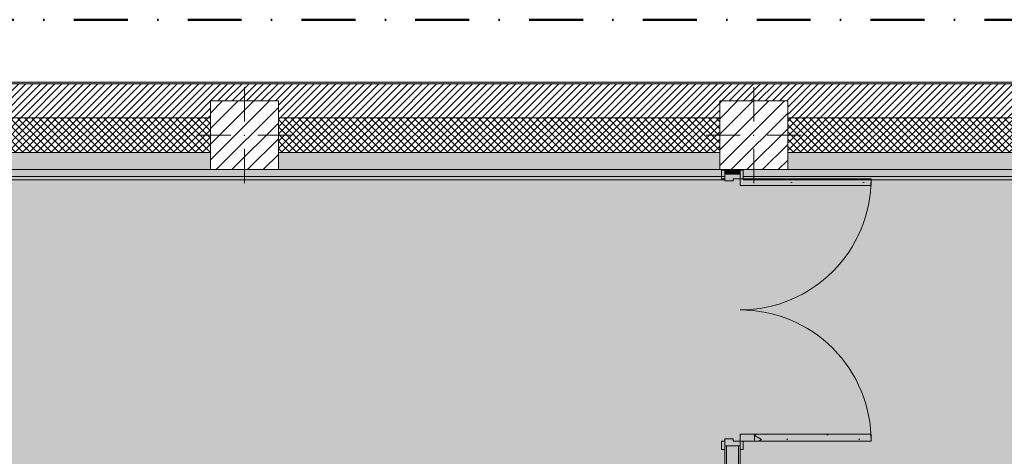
# Model space of a CAD drawing. Header units: millimetres. Extents: x -40968 to 13979, y -19284 to 4746.
# Tile 72 of 113: x -23033 to -17234, y 2175 to 4746. Entities that reach past the tile are written whole.
import ezdxf

# ---------------------------------------------------------------- set-up
doc = ezdxf.new("R2010")
doc.units = ezdxf.units.MM
doc.header["$MEASUREMENT"] = 0
doc.linetypes.add('Punto & Rayas', pattern=[670.277762, 317.5, -176.388889, 0, -176.388874])
doc.linetypes.add('Wipeout_Contour', pattern=[1000, 0, -1000])
for name, color, linetype, lineweight, true_color in [('01_2D_Ambit_Pluma_Nº__242', 7, 'Continuous', 50, 0xfb0013), ('12_FAÇ_Façana_Pluma_Nº__102', 7, 'Continuous', 5, 0xcccccc), ('12_FAÇ_Façana_Pluma_Nº__174', 7, 'Continuous', 13, 0xe4ad2c), ('12_FAÇ_Façana_Pluma_Nº__176', 7, 'Continuous', 15, 0x93a0c6), ('14_PAV_Paviment existent_Pluma_Nº__197', 7, 'Continuous', 0, 0xffe68e), ('Nuevo_08_E_Envans secs_Pluma_Nº__176', 7, 'Continuous', 15, 0x93a0c6), ('Puertas Archicad_Pluma_Nº__3', 7, 'Continuous', 5, 0xa4a4a4)]:
    doc.layers.add(name, color=color, linetype=linetype, lineweight=lineweight, true_color=true_color)
for name, color, linetype, lineweight in [('08_E_Envans secs_Pluma_Nº__7', 7, 'Continuous', 5), ('10_ESTR_Pilars_Pluma_Nº__20', 1, 'Continuous', 5), ('10_ESTR_Pilars_Pluma_Nº__28', 7, 'Continuous', 20), ('10_ESTR_Pilars_Pluma_Nº__42', 8, 'Continuous', 25), ('12_FAÇ_Façana_Pluma_Nº__2', 8, 'Continuous', 5), ('12_FAÇ_Façana_Pluma_Nº__7', 7, 'Continuous', 5), ('Nuevo_08_E_Envans secs_Pluma_Nº__1', 7, 'Continuous', 5), ('Nuevo_08_E_Envans secs_Pluma_Nº__7', 7, 'Continuous', 5), ('Nuevo_12_FAÇ_Façana_Pluma_Nº__1', 7, 'Continuous', 5), ('Puertas Archicad_Pluma_Nº__1', 7, 'Continuous', 5), ('Puertas Archicad_Pluma_Nº__7', 7, 'Continuous', 5)]:
    doc.layers.add(name, color=color, linetype=linetype, lineweight=lineweight)
for name, color, linetype in [('10_ESTR_Pilars', 7, 'Continuous'), ('12_FAÇ_Façana', 7, 'Continuous'), ('14_PAV_Paviment existent', 7, 'Continuous'), ('Nuevo_08_E_Envans secs', 7, 'Continuous'), ('Puertas Archicad', 7, 'Continuous')]:
    doc.layers.add(name, color=color, linetype=linetype)
pattern_1 = [(45, (0, 0), (-21.213203, 21.213203), []), (135, (0, 0), (21.213203, 21.213203), [])]
pattern_2 = [(0, (0, 0), (0, 779.4), [48.75, -401.25]), (0, (225, 389.7), (0, 779.4), [48.75, -401.25]), (60, (0, 0), (-675, 389.7), [48.75, -401.25]), (60, (450, 0), (-675, 389.7), [48.75, -401.25]), (120, (48.75, 0), (675, 389.7), [48.75, -401.25]), (120, (498.75, 0), (675, 389.7), [48.75, -401.25]), (0, (0, 75), (0, 150), [0, -150, 0, -225]), (45, (75, 75), (-106.066, 106.066), [0, -112.5, 0, -187.5])]
pattern_3 = [(45, (0, 0), (-45.96194, 45.96194), [])]

# ---------------------------------------------------------------- blocks, each defined once
blk = doc.blocks.new('Forjado_3_1', base_point=(7332.1, 1999.6))
at = {"layer": '14_PAV_Paviment existent_Pluma_Nº__197', "linetype": 'Continuous', "lineweight": 0, "true_color": 0xffe68e}
blk.add_hatch(color=41, dxfattribs=at).paths.add_polyline_path([(7332.1, 1999.6), (7332.1, 3863.5), (-28267.5, 3863.5), (-28277.4, 1999.6)])
at = {"layer": '14_PAV_Paviment existent_Pluma_Nº__197', "color": 41, "linetype": 'Continuous', "lineweight": 0, "true_color": 0xffe68e, "flags": 128}
blk.add_lwpolyline([(7332.1, 1999.6), (-28277.4, 1999.6), (-28267.5, 3863.5), (7332.1, 3863.5)], close=True, dxfattribs=at)
blk = doc.blocks.new('Muro_3_1', base_point=(11882.6, 4378.5))
at = {"layer": '12_FAÇ_Façana_Pluma_Nº__102', "linetype": 'Continuous', "lineweight": 0, "true_color": 0xe5e5e5}
for points in [[(-25895.4, 3963.5), (-25995.4, 3863.5), (-21909.8, 3863.5), (-21909.8, 3963.5)], [(-21509.8, 3963.5), (-21509.8, 3863.5), (-18909.8, 3863.5), (-18909.8, 3963.5)], [(-7400.5, 3963.5), (-18509.8, 3963.5), (-18509.8, 3863.5), (-7400.5, 3863.5)]]:
    blk.add_hatch(color=254, dxfattribs=at).paths.add_polyline_path(points)
at = {"layer": '12_FAÇ_Façana_Pluma_Nº__174', "linetype": 'Continuous', "lineweight": 13, "true_color": 0xe4ad2c}
h = blk.add_hatch(dxfattribs=at)
h.set_pattern_fill('SATE_Aislamiento_0001', color=42, style=0, pattern_type=2)
h.set_pattern_definition(pattern_1)
h.paths.add_polyline_path([(-21909.8, 4168.5), (-25895.4, 4168.5), (-25895.4, 4143.5), (-25895.4, 3963.5), (-21909.8, 3963.5)])
h = blk.add_hatch(dxfattribs=at)
h.set_pattern_fill('SATE_Aislamiento_0001', color=42, style=0, pattern_type=2)
h.set_pattern_definition(pattern_1)
h.paths.add_polyline_path([(-21509.8, 3963.5), (-18909.8, 3963.5), (-18909.8, 4168.5), (-21509.8, 4168.5)])
h = blk.add_hatch(dxfattribs=at)
h.set_pattern_fill('SATE_Aislamiento_0001', color=42, style=0, pattern_type=2)
h.set_pattern_definition(pattern_1)
h.paths.add_polyline_path([(-18509.8, 3963.5), (-7400.5, 3963.5), (-7400.5, 4168.5), (-18509.8, 4168.5)])
at = {"layer": '12_FAÇ_Façana_Pluma_Nº__176', "linetype": 'Continuous', "lineweight": 0, "true_color": 0x495063}
blk.add_hatch(color=251, dxfattribs=at).paths.add_polyline_path([(-25995.4, 4378.5), (-25995.4, 4368.5), (-1257.3, 4368.5), (-1257.3, 4378.5)])
at = {"layer": '12_FAÇ_Façana_Pluma_Nº__2', "linetype": 'Continuous', "lineweight": 5}
h = blk.add_hatch(dxfattribs=at)
h.set_pattern_fill('Ceramic_0001', color=8, style=0, pattern_type=2)
h.set_pattern_definition([(45, (0, 0), (-21.213203, 21.213203), [])])
h.paths.add_polyline_path([(-25995.4, 4168.5), (-21909.8, 4168.5), (-21909.8, 4268), (-21509.8, 4268), (-21509.8, 4168.5), (-18909.8, 4168.5), (-18909.8, 4268), (-18509.8, 4268), (-18509.8, 4168.5), (-7400.5, 4168.5), (-7400.5, 4268), (-7000.5, 4268), (-7000.5, 4168.5), (-2000.5, 4168.5), (-2000.5, 4268), (-1600.5, 4268), (-1600.5, 4168.5), (-1257.3, 4168.5), (-1257.3, 4368.5), (-25995.4, 4368.5)])
at = {"layer": '12_FAÇ_Façana_Pluma_Nº__7', "color": 7, "linetype": 'Continuous', "lineweight": 5}
for p, q in [((-1257.3, 4368.5), (-25995.4, 4368.5)), ((-21909.8, 4168.5), (-25895.4, 4168.5)), ((-18909.8, 4168.5), (-21509.8, 4168.5)), ((-7400.5, 4168.5), (-18509.8, 4168.5)), ((-25895.4, 3963.5), (-21909.8, 3963.5)), ((-21509.8, 3963.5), (-18909.8, 3963.5)), ((-18509.8, 3963.5), (-7400.5, 3963.5))]:
    blk.add_line(p, q, dxfattribs=at)
at = {"layer": '12_FAÇ_Façana_Pluma_Nº__7', "color": 7, "linetype": 'Continuous', "lineweight": 5, "flags": 128}
for points in [[(-1257.3, 4378.5), (-25995.4, 4378.5)], [(-25995.4, 3863.5), (-21909.8, 3863.5)], [(-21509.8, 3863.5), (-18909.8, 3863.5)], [(-18509.8, 3863.5), (-7400.5, 3863.5)]]:
    blk.add_lwpolyline(points, dxfattribs=at)
blk = doc.blocks.new('Puerta Doble 27_2')
at = {"layer": 'Puertas Archicad', "linetype": 'Continuous', "lineweight": 0, "true_color": 0xffffff}
h = blk.add_hatch(dxfattribs=at)
h.set_pattern_fill('Hormigón_en_Masa_0001', style=0, pattern_type=2)
h.set_pattern_definition(pattern_2)
h.paths.add_polyline_path([(-772, 772), (-772, 0), (-732, 0), (-732, 772)])
h = blk.add_hatch(dxfattribs=at)
h.set_pattern_fill('Hormigón_en_Masa_0001', style=0, pattern_type=2)
h.set_pattern_definition(pattern_2)
h.paths.add_polyline_path([(772, 772), (732, 772), (732, 0), (772, 0)])
h = blk.add_hatch(dxfattribs=at)
h.set_pattern_fill('Hormigón_en_Masa_0001', style=0, pattern_type=2)
h.set_pattern_definition(pattern_2)
h.paths.add_polyline_path([(-772, 0), (-772, 19), (-822, 19), (-822, 0)])
h = blk.add_hatch(dxfattribs=at)
h.set_pattern_fill('Hormigón_en_Masa_0001', style=0, pattern_type=2)
h.set_pattern_definition(pattern_2)
h.paths.add_polyline_path([(772, 19), (772, 0), (822, 0), (822, 19)])
h = blk.add_hatch(dxfattribs=at)
h.set_pattern_fill('Hormigón_en_Masa_0001', style=0, pattern_type=2)
h.set_pattern_definition(pattern_2)
h.paths.add_polyline_path([(-772, -109), (-772, -90), (-822, -90), (-822, -109)])
h = blk.add_hatch(dxfattribs=at)
h.set_pattern_fill('Hormigón_en_Masa_0001', style=0, pattern_type=2)
h.set_pattern_definition(pattern_2)
h.paths.add_polyline_path([(772, -90), (772, -109), (822, -109), (822, -90)])
at = {"layer": 'Puertas Archicad_Pluma_Nº__1', "color": 7, "linetype": 'Continuous', "lineweight": 5}
for p, q in [((-772, 772), (-772, 0)), ((-732, 772), (-772, 772)), ((-732, 0), (-732, 772)), ((732, 0), (732, 772)), ((732, 772), (772, 772)), ((772, 772), (772, 0)), ((-772, 0), (-800, 0)), ((-800, 0), (-800, -90)), ((-772, -40), (-772, 0)), ((-772, 0), (-732, 0)), ((772, 0), (732, 0)), ((800, 0), (772, 0)), ((772, 0), (772, -40)), ((800, -90), (800, 0)), ((-760, -40), (-772, -40)), ((-760, -90), (-760, -40)), ((772, -40), (760, -40)), ((760, -40), (760, -90)), ((-800, -90), (-760, -90)), ((760, -90), (800, -90))]:
    blk.add_line(p, q, dxfattribs=at)
at = {"layer": 'Puertas Archicad_Pluma_Nº__3', "color": 253, "linetype": 'Continuous', "lineweight": 5, "true_color": 0xa4a4a4}
for p, q in [((-822, 0), (-822, 19)), ((-822, 19), (-772, 19)), ((-772, 0), (-822, 0)), ((-772, 19), (-772, 0)), ((772, 19), (822, 19)), ((772, 0), (772, 19)), ((822, 0), (772, 0)), ((822, 19), (822, 0)), ((-822, -109), (-822, -90)), ((-822, -90), (-772, -90)), ((-772, -109), (-822, -109)), ((-772, -90), (-772, -109)), ((772, -90), (822, -90)), ((772, -109), (772, -90)), ((822, -109), (772, -109)), ((822, -90), (822, -109))]:
    blk.add_line(p, q, dxfattribs=at)
for centre, start, end in [((-772, 0), 0, 90), ((772, 0), 90, 180)]:
    blk.add_arc(centre, 772, start, end, dxfattribs=at)
at = {"layer": 'Puertas Archicad_Pluma_Nº__7', "color": 7, "linetype": 'Continuous', "lineweight": 5}
for p, q in [((-800, 0), (-822, 0)), ((-800, 0), (-822, 0)), ((-800, 0), (-800, -10)), ((-800, 0), (-800, -10)), ((800, 0), (800, -10)), ((800, 0), (800, -10)), ((800, 0), (822, 0)), ((800, 0), (822, 0)), ((-800, -10), (-800, -80)), ((-800, -10), (-800, -80)), ((800, -10), (800, -80)), ((800, -10), (800, -80)), ((-800, -90), (-822, -90)), ((-800, -90), (-822, -90)), ((-800, -80), (-800, -90)), ((-800, -80), (-800, -90)), ((800, -80), (800, -90)), ((800, -80), (800, -90)), ((800, -90), (822, -90)), ((800, -90), (822, -90))]:
    blk.add_line(p, q, dxfattribs=at)
blk = doc.blocks.new('Muro_69_1', base_point=(-18790.3, 2109.6))
at = {"layer": '12_FAÇ_Façana_Pluma_Nº__102', "linetype": 'Continuous', "lineweight": 0, "true_color": 0xe5e5e5}
for points in [[(-18870.3, 3863.5), (-18870.3, 3837.3), (-18800.3, 3837.3), (-18800.3, 3863.5)], [(-18800.3, 2237.3), (-18870.3, 2237.3), (-18870.3, 1979.8), (-18800.3, 2093.3)], [(-18800.3, 2093.3), (-18805.7, 2084.6), (-18800.3, 2084.6)], [(-18800.3, 2071.6), (-18813.7, 2071.6), (-18856.9, 2001.6), (-18800.3, 2001.6)], [(-18800.3, 2084.6), (-18805.7, 2084.6), (-18813.7, 2071.6), (-18800.3, 2071.6)], [(-18870.3, 1975.6), (-18800.3, 1975.6), (-18800.3, 1988.6), (-18864.9, 1988.6), (-18870.3, 1979.8)], [(-18870.3, 1969.6), (-18800.3, 1969.6), (-18800.3, 1975.6), (-18870.3, 1975.6)], [(-18800.3, 2001.6), (-18856.9, 2001.6), (-18864.9, 1988.6), (-18800.3, 1988.6)], [(-18870.3, 1963.6), (-18800.3, 1963.6), (-18800.3, 1969.6), (-18870.3, 1969.6)]]:
    blk.add_hatch(color=254, dxfattribs=at).paths.add_polyline_path(points)
at = {"layer": '12_FAÇ_Façana_Pluma_Nº__176', "linetype": 'Continuous', "lineweight": 0, "true_color": 0x495063}
for points in [[(-18870.3, 3863.5), (-18880.3, 3863.5), (-18880.3, 3837.3), (-18870.3, 3837.3)], [(-18800.3, 3863.5), (-18800.3, 3837.3), (-18790.3, 3837.3), (-18790.3, 3863.5)], [(-18880.3, 2104.6), (-18870.3, 2104.6), (-18870.3, 2237.3), (-18880.3, 2237.3)], [(-18790.3, 2237.3), (-18800.3, 2237.3), (-18800.3, 2093.3), (-18790.3, 2109.6)], [(-18800.3, 2084.6), (-18790.3, 2084.6), (-18790.3, 2097.6), (-18797.7, 2097.6), (-18800.3, 2093.3)], [(-18790.3, 2103.6), (-18794, 2103.6), (-18797.7, 2097.6), (-18790.3, 2097.6)], [(-18790.3, 2109.6), (-18794, 2103.6), (-18790.3, 2103.6)], [(-18880.3, 2044.6), (-18880.3, 1963.6), (-18870.3, 1979.8), (-18870.3, 2044.6)], [(-18800.3, 2071.6), (-18790.3, 2071.6), (-18790.3, 2084.6), (-18800.3, 2084.6)], [(-18870.3, 1975.6), (-18872.9, 1975.6), (-18876.6, 1969.6), (-18870.3, 1969.6)], [(-18870.3, 1979.8), (-18872.9, 1975.6), (-18870.3, 1975.6)], [(-18876.6, 1969.6), (-18880.3, 1963.6), (-18870.3, 1963.6), (-18870.3, 1969.6)]]:
    blk.add_hatch(color=251, dxfattribs=at).paths.add_polyline_path(points)
at = {"layer": '08_E_Envans secs_Pluma_Nº__7', "color": 7, "linetype": 'Continuous', "lineweight": 5}
for p, q in [((-18800.3, 2084.6), (-18800.3, 2093.3)), ((-18790.3, 2103.6), (-18790.3, 2109.6)), ((-18790.3, 2097.6), (-18790.3, 2103.6)), ((-18790.3, 2084.6), (-18790.3, 2097.6)), ((-18800.3, 2071.6), (-18800.3, 2084.6)), ((-18800.3, 2001.6), (-18800.3, 2071.6)), ((-18790.3, 2071.6), (-18790.3, 2084.6)), ((-18870.3, 1975.6), (-18870.3, 1979.8)), ((-18870.3, 1969.6), (-18870.3, 1975.6)), ((-18800.3, 1988.6), (-18800.3, 2001.6)), ((-18800.3, 1975.6), (-18800.3, 1988.6)), ((-18800.3, 1969.6), (-18800.3, 1975.6)), ((-18870.3, 1963.6), (-18870.3, 1969.6)), ((-18800.3, 1963.6), (-18800.3, 1969.6))]:
    blk.add_line(p, q, dxfattribs=at)
at = {"layer": '08_E_Envans secs_Pluma_Nº__7', "color": 7, "linetype": 'Continuous', "lineweight": 5, "flags": 128}
for points in [[(-18880.3, 1963.6), (-18870.3, 1963.6)], [(-18870.3, 1963.6), (-18800.3, 1963.6)]]:
    blk.add_lwpolyline(points, dxfattribs=at)
at = {"layer": '12_FAÇ_Façana_Pluma_Nº__7', "color": 7, "linetype": 'Continuous', "lineweight": 5}
for p, q in [((-18880.3, 3837.3), (-18880.3, 3859.3)), ((-18870.3, 3837.3), (-18880.3, 3837.3)), ((-18870.3, 3863.5), (-18870.3, 3837.3)), ((-18800.3, 3837.3), (-18870.3, 3837.3)), ((-18800.3, 3837.3), (-18800.3, 3863.5)), ((-18790.3, 3837.3), (-18800.3, 3837.3)), ((-18790.3, 3837.3), (-18790.3, 3859.3)), ((-18880.3, 2237.3), (-18880.3, 2215.3)), ((-18870.3, 2237.3), (-18880.3, 2237.3)), ((-18870.3, 2237.3), (-18870.3, 2104.6)), ((-18800.3, 2237.3), (-18870.3, 2237.3)), ((-18800.3, 2093.3), (-18800.3, 2237.3)), ((-18790.3, 2237.3), (-18800.3, 2237.3)), ((-18790.3, 2237.3), (-18790.3, 2215.3)), ((-18870.3, 2044.6), (-18870.3, 2104.6)), ((-18870.3, 2044.6), (-18870.3, 1979.8))]:
    blk.add_line(p, q, dxfattribs=at)
at = {"layer": '12_FAÇ_Façana_Pluma_Nº__7', "color": 7, "linetype": 'Continuous', "lineweight": 5, "flags": 128}
for points in [[(-18880.3, 3863.5), (-18880.3, 3837.3)], [(-18790.3, 3837.3), (-18790.3, 3863.5)], [(-18880.3, 2237.3), (-18880.3, 2104.6)], [(-18790.3, 2109.6), (-18790.3, 2237.3)], [(-18880.3, 2044.6), (-18880.3, 1963.6)]]:
    blk.add_lwpolyline(points, dxfattribs=at)
at = {"layer": 'Nuevo_08_E_Envans secs_Pluma_Nº__1', "color": 7, "linetype": 'Continuous', "lineweight": 5}
blk.add_line((-18800.3, 2071.6), (-18790.3, 2071.6), dxfattribs=at)
at = {"layer": 'Nuevo_12_FAÇ_Façana_Pluma_Nº__1', "color": 7, "linetype": 'Continuous', "lineweight": 5}
for p, q in [((-18870.3, 2104.6), (-18880.3, 2104.6)), ((-18880.3, 2044.6), (-18870.3, 2044.6))]:
    blk.add_line(p, q, dxfattribs=at)
at = {"layer": 'Puertas Archicad', "color": 253, "linetype": 'Continuous', "lineweight": 5, "true_color": 0xa4a4a6, "xscale": -1, "zscale": 1000, "rotation": 270.0000000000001}
blk.add_blockref('Puerta Doble 27_2', (-18790.3, 3037.3), dxfattribs=at)
blk = doc.blocks.new('Muro_159_1', base_point=(-25995.4, 3863.5))
at = {"layer": 'Nuevo_08_E_Envans secs_Pluma_Nº__176', "linetype": 'Continuous', "lineweight": 0, "true_color": 0x495063}
blk.add_hatch(color=251, dxfattribs=at).paths.add_polyline_path([(-25995.4, 3803.5), (-18880.3, 3803.5), (-18880.3, 3823.5), (-25995.4, 3823.5)])
at = {"layer": 'Nuevo_08_E_Envans secs_Pluma_Nº__7', "color": 7, "linetype": 'Continuous', "lineweight": 5}
blk.add_line((-25995.4, 3823.5), (-18880.3, 3823.5), dxfattribs=at)
at = {"layer": 'Nuevo_08_E_Envans secs_Pluma_Nº__7', "color": 7, "linetype": 'Continuous', "lineweight": 5, "flags": 128}
for points in [[(-21909.8, 3863.5), (-25995.4, 3863.5)], [(-18909.8, 3863.5), (-21509.8, 3863.5)], [(-18880.3, 3803.5), (-18880.3, 3863.5)], [(-25995.4, 3803.5), (-18880.3, 3803.5)]]:
    blk.add_lwpolyline(points, dxfattribs=at)
blk = doc.blocks.new('Muro_160_1', base_point=(-18771.3, 3863.5))
at = {"layer": 'Nuevo_08_E_Envans secs_Pluma_Nº__176', "linetype": 'Continuous', "lineweight": 0, "true_color": 0x495063}
blk.add_hatch(color=251, dxfattribs=at).paths.add_polyline_path([(-18771.3, 3803.5), (-1257.3, 3803.5), (-1257.3, 3823.5), (-18771.3, 3823.5)])
at = {"layer": 'Nuevo_08_E_Envans secs_Pluma_Nº__7', "color": 7, "linetype": 'Continuous', "lineweight": 5}
blk.add_line((-18771.3, 3823.5), (-1257.3, 3823.5), dxfattribs=at)
at = {"layer": 'Nuevo_08_E_Envans secs_Pluma_Nº__7', "color": 7, "linetype": 'Continuous', "lineweight": 5, "flags": 128}
for points in [[(-18771.3, 3863.5), (-18771.3, 3803.5)], [(-7400.5, 3863.5), (-18509.8, 3863.5)], [(-18771.3, 3803.5), (-1257.3, 3803.5)]]:
    blk.add_lwpolyline(points, dxfattribs=at)
blk = doc.blocks.new('Pilar_35_1', base_point=(-18709.8, 4065.7))
at = {"color": 254, "linetype": 'Wipeout_Contour', "lineweight": 0, "ltscale": 76589.969289}
blk.add_wipeout([(-18909.8, 3863.5), (-18509.8, 3863.5), (-18509.8, 4268), (-18909.8, 4268)], dxfattribs=at).dxf.layer = '10_ESTR_Pilars'
at = {"layer": '10_ESTR_Pilars_Pluma_Nº__42', "linetype": 'Continuous', "lineweight": 25}
h = blk.add_hatch(dxfattribs=at)
h.set_pattern_fill('00_GCT_trama_45º_e1_400__05', color=8, style=0, pattern_type=2)
h.set_pattern_definition(pattern_3)
h.paths.add_polyline_path([(-18909.8, 3863.5), (-18509.8, 3863.5), (-18509.8, 4268), (-18909.8, 4268)])
at = {"layer": '10_ESTR_Pilars_Pluma_Nº__20', "color": 1, "linetype": 'Continuous', "lineweight": 5}
for p, q in [((-18709.8, 4145.7), (-18709.8, 4348)), ((-18789.8, 4065.7), (-18989.8, 4065.7)), ((-18629.8, 4065.7), (-18429.8, 4065.7)), ((-18709.8, 3985.7), (-18709.8, 3783.5))]:
    blk.add_line(p, q, dxfattribs=at)
blk.add_point((-18709.8, 4065.7), dxfattribs=at)
at = {"layer": '10_ESTR_Pilars_Pluma_Nº__28', "color": 7, "linetype": 'Continuous', "lineweight": 20, "flags": 128}
blk.add_lwpolyline([(-18909.8, 3863.5), (-18509.8, 3863.5), (-18509.8, 4268), (-18909.8, 4268)], close=True, dxfattribs=at)
blk = doc.blocks.new('Pilar_36_1', base_point=(-21709.8, 4065.7))
at = {"color": 254, "linetype": 'Wipeout_Contour', "lineweight": 0, "ltscale": 88352.480764}
blk.add_wipeout([(-21909.8, 3863.5), (-21509.8, 3863.5), (-21509.8, 4268), (-21909.8, 4268)], dxfattribs=at).dxf.layer = '10_ESTR_Pilars'
at = {"layer": '10_ESTR_Pilars_Pluma_Nº__42', "linetype": 'Continuous', "lineweight": 25}
h = blk.add_hatch(dxfattribs=at)
h.set_pattern_fill('00_GCT_trama_45º_e1_400__05', color=8, style=0, pattern_type=2)
h.set_pattern_definition(pattern_3)
h.paths.add_polyline_path([(-21909.8, 3863.5), (-21509.8, 3863.5), (-21509.8, 4268), (-21909.8, 4268)])
at = {"layer": '10_ESTR_Pilars_Pluma_Nº__20', "color": 1, "linetype": 'Continuous', "lineweight": 5}
for p, q in [((-21709.8, 4145.7), (-21709.8, 4348)), ((-21789.8, 4065.7), (-21989.8, 4065.7)), ((-21629.8, 4065.7), (-21429.8, 4065.7)), ((-21709.8, 3985.7), (-21709.8, 3783.5))]:
    blk.add_line(p, q, dxfattribs=at)
blk.add_point((-21709.8, 4065.7), dxfattribs=at)
at = {"layer": '10_ESTR_Pilars_Pluma_Nº__28', "color": 7, "linetype": 'Continuous', "lineweight": 20, "flags": 128}
blk.add_lwpolyline([(-21909.8, 3863.5), (-21509.8, 3863.5), (-21509.8, 4268), (-21909.8, 4268)], close=True, dxfattribs=at)
blk = doc.blocks.new('Pilar_42_1', base_point=(-18709.8, 4065.7))
at = {"color": 254, "linetype": 'Wipeout_Contour', "lineweight": 0, "ltscale": 76589.969289}
blk.add_wipeout([(-18909.8, 3863.5), (-18509.8, 3863.5), (-18509.8, 4268), (-18909.8, 4268)], dxfattribs=at).dxf.layer = '10_ESTR_Pilars'
at = {"layer": '10_ESTR_Pilars_Pluma_Nº__42', "linetype": 'Continuous', "lineweight": 25}
h = blk.add_hatch(dxfattribs=at)
h.set_pattern_fill('00_GCT_trama_45º_e1_400__05', color=8, style=0, pattern_type=2)
h.set_pattern_definition(pattern_3)
h.paths.add_polyline_path([(-18909.8, 3863.5), (-18509.8, 3863.5), (-18509.8, 4268), (-18909.8, 4268)])
at = {"layer": '10_ESTR_Pilars_Pluma_Nº__20', "color": 1, "linetype": 'Continuous', "lineweight": 5}
for p, q in [((-18709.8, 4145.7), (-18709.8, 4348)), ((-18789.8, 4065.7), (-18989.8, 4065.7)), ((-18629.8, 4065.7), (-18429.8, 4065.7)), ((-18709.8, 3985.7), (-18709.8, 3783.5))]:
    blk.add_line(p, q, dxfattribs=at)
blk.add_point((-18709.8, 4065.7), dxfattribs=at)
at = {"layer": '10_ESTR_Pilars_Pluma_Nº__28', "color": 7, "linetype": 'Continuous', "lineweight": 20, "flags": 128}
blk.add_lwpolyline([(-18909.8, 3863.5), (-18509.8, 3863.5), (-18509.8, 4268), (-18909.8, 4268)], close=True, dxfattribs=at)
blk = doc.blocks.new('Pilar_43_1', base_point=(-21709.8, 4065.7))
at = {"color": 254, "linetype": 'Wipeout_Contour', "lineweight": 0, "ltscale": 88352.480764}
blk.add_wipeout([(-21909.8, 3863.5), (-21509.8, 3863.5), (-21509.8, 4268), (-21909.8, 4268)], dxfattribs=at).dxf.layer = '10_ESTR_Pilars'
at = {"layer": '10_ESTR_Pilars_Pluma_Nº__42', "linetype": 'Continuous', "lineweight": 25}
h = blk.add_hatch(dxfattribs=at)
h.set_pattern_fill('00_GCT_trama_45º_e1_400__05', color=8, style=0, pattern_type=2)
h.set_pattern_definition(pattern_3)
h.paths.add_polyline_path([(-21909.8, 3863.5), (-21509.8, 3863.5), (-21509.8, 4268), (-21909.8, 4268)])
at = {"layer": '10_ESTR_Pilars_Pluma_Nº__20', "color": 1, "linetype": 'Continuous', "lineweight": 5}
for p, q in [((-21709.8, 4145.7), (-21709.8, 4348)), ((-21789.8, 4065.7), (-21989.8, 4065.7)), ((-21629.8, 4065.7), (-21429.8, 4065.7)), ((-21709.8, 3985.7), (-21709.8, 3783.5))]:
    blk.add_line(p, q, dxfattribs=at)
blk.add_point((-21709.8, 4065.7), dxfattribs=at)
at = {"layer": '10_ESTR_Pilars_Pluma_Nº__28', "color": 7, "linetype": 'Continuous', "lineweight": 20, "flags": 128}
blk.add_lwpolyline([(-21909.8, 3863.5), (-21509.8, 3863.5), (-21509.8, 4268), (-21909.8, 4268)], close=True, dxfattribs=at)

msp = doc.modelspace()

# ---------------------------------------------------------------- linework, layer by layer
at = {"layer": '01_2D_Ambit_Pluma_Nº__242', "color": 1, "linetype": 'Punto & Rayas', "lineweight": 50, "true_color": 0xfb0013, "flags": 128}
msp.add_lwpolyline([(-28500, 1816.8), (-28500, 4745.9), (7879.6, 4745.9), (7879.6, -1396.9), (6474.1, -1396.9), (6474.1, -11392.7), (6916.3, -11392.7), (6916.3, -17756.6), (-3932.3, -17756.6), (-3932.3, -11834.9), (-2447.9, -11834.9), (-2447.9, -2249.6), (-23311.2, -2249.6), (-23311.2, 1816.8)], close=True, dxfattribs=at)

# ---------------------------------------------------------------- block references
at = {"layer": '12_FAÇ_Façana', "color": 7, "lineweight": 20}
for name, p in [('Muro_3_1', (11882.6, 4378.5)), ('Muro_69_1', (-18790.3, 2109.6))]:
    msp.add_blockref(name, p, dxfattribs=at)
at = {"layer": '14_PAV_Paviment existent', "color": 41, "linetype": 'Continuous', "lineweight": 0, "true_color": 0xffe68e}
msp.add_blockref('Forjado_3_1', (7332.1, 1999.6), dxfattribs=at)
at = {"layer": 'Nuevo_08_E_Envans secs', "color": 7, "lineweight": 20}
for name, p in [('Muro_159_1', (-25995.4, 3863.5)), ('Muro_160_1', (-18771.3, 3863.5))]:
    msp.add_blockref(name, p, dxfattribs=at)

# ---------------------------------------------------------------- next in the draw order: block references
at = {"layer": '10_ESTR_Pilars', "color": 7, "lineweight": 20}
for name, p in [('Pilar_36_1', (-21709.8, 4065.7)), ('Pilar_35_1', (-18709.8, 4065.7))]:
    msp.add_blockref(name, p, dxfattribs=at)

# ---------------------------------------------------------------- next in the draw order: block references
for name, p in [('Pilar_43_1', (-21709.8, 4065.7)), ('Pilar_42_1', (-18709.8, 4065.7))]:
    msp.add_blockref(name, p, dxfattribs=at)

doc.saveas('drawing.dxf')
